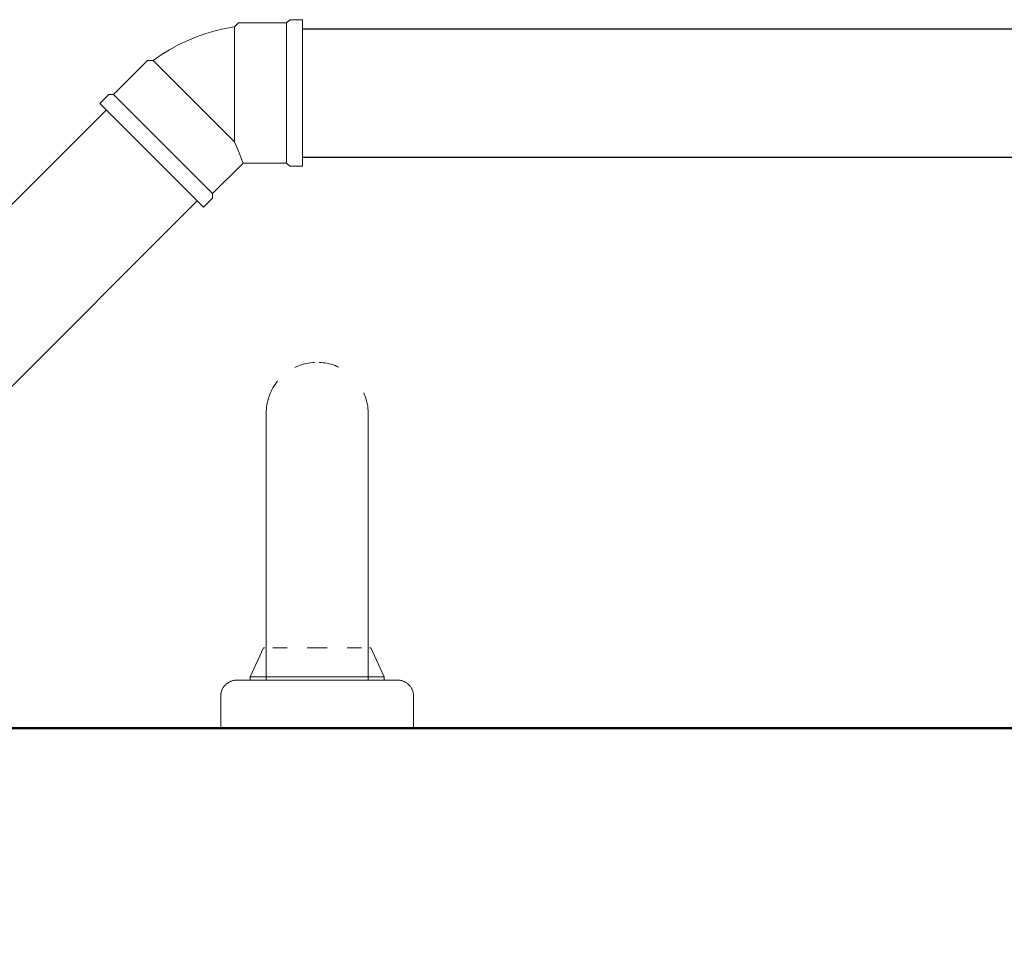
# Model space of a CAD drawing. Header units: millimetres. Extents: x 567 to 934, y -1 to 364.
# Tile 110 of 256: x 611.174 to 611.787, y 106.434 to 107.015. Entities that reach past the tile are written whole.
import ezdxf

# ---------------------------------------------------------------- set-up
doc = ezdxf.new("R2010")
doc.units = ezdxf.units.MM
doc.header["$MEASUREMENT"] = 0
doc.linetypes.add('NULL', pattern=[0])
for name, color, linetype, lineweight in [('A-WALL', 7, 'Continuous', 25), ('Peças hidrossanitárias', 7, 'Continuous', 13), ('Simbolos', 14, 'Continuous', 20), ('Simbolos_int', 14, 'Continuous', 15), ('TQ-Condutos', 14, 'Continuous', 25), ('TQ-Textos conduto', 7, 'Continuous', 9)]:
    doc.layers.add(name, color=color, linetype=linetype, lineweight=lineweight)
doc.layers.add('ARQ FINA', color=8, linetype='Continuous')
doc.styles.add('Arial', font='arial.ttf')

msp = doc.modelspace()

# ---------------------------------------------------------------- linework, layer by layer
at = {"layer": 'A-WALL', "color": 8, "lineweight": 50}
msp.add_line((614.15911, 106.57416), (610.55911, 106.57416), dxfattribs=at)
at = {"layer": 'ARQ FINA', "lineweight": 5}
for points in [[(611.3453, 106.79875), (611.34645, 106.79928), (611.34762, 106.79977), (611.34881, 106.8002), (611.35002, 106.80059), (611.35124, 106.80093), (611.35248, 106.80122), (611.35372, 106.80146), (611.35497, 106.80165), (611.35623, 106.80179), (611.3575, 106.80188)], [(611.36038, 106.8019), (611.36164, 106.80182), (611.3629, 106.80169), (611.36416, 106.80152), (611.36541, 106.80129), (611.36664, 106.80101), (611.36787, 106.80069), (611.36908, 106.80031), (611.37028, 106.79989), (611.37145, 106.79942), (611.37261, 106.7989)], [(611.32741, 106.77022), (611.32743, 106.77149), (611.32751, 106.77275), (611.32764, 106.77402), (611.32781, 106.77527), (611.32804, 106.77652), (611.32832, 106.77776), (611.32864, 106.77898), (611.32902, 106.78019), (611.32944, 106.78139), (611.32991, 106.78257), (611.33043, 106.78372), (611.33099, 106.78486), (611.3316, 106.78597), (611.33225, 106.78706), (611.33294, 106.78812), (611.33368, 106.78915), (611.33446, 106.79015)], [(611.38817, 106.78288), (611.38865, 106.78171), (611.38909, 106.78052), (611.38948, 106.77931), (611.38982, 106.77809), (611.39011, 106.77685), (611.39035, 106.77561), (611.39054, 106.77436), (611.39068, 106.7731), (611.39077, 106.77183), (611.39081, 106.77056), (611.39081, 106.77022)], [(611.32741, 106.77022), (611.32741, 106.77014), (611.32741, 106.76988), (611.32741, 106.76946), (611.32741, 106.76887), (611.32741, 106.76811), (611.32741, 106.76718), (611.32741, 106.76609), (611.32741, 106.76484), (611.32741, 106.76342), (611.32741, 106.76185), (611.32741, 106.76012), (611.32741, 106.75824), (611.32741, 106.7562), (611.32741, 106.75402), (611.32741, 106.7517), (611.32741, 106.74923), (611.32741, 106.74663), (611.32741, 106.7439), (611.32741, 106.74104), (611.32741, 106.73805), (611.32741, 106.73495), (611.32741, 106.73174), (611.32741, 106.72841), (611.32741, 106.72499), (611.32741, 106.72146), (611.32741, 106.71785), (611.32741, 106.71415), (611.32741, 106.71037), (611.32741, 106.70651), (611.32741, 106.70259), (611.32741, 106.69861), (611.32741, 106.69457), (611.32741, 106.69048), (611.32741, 106.68635), (611.32741, 106.68218), (611.32741, 106.67799), (611.32741, 106.67377), (611.32741, 106.66954), (611.32741, 106.6653), (611.32741, 106.66416)], [(611.32741, 106.7374), (611.32741, 106.74024), (611.32741, 106.74314), (611.32741, 106.7459), (611.32741, 106.74854), (611.32741, 106.75104), (611.32741, 106.75341), (611.32741, 106.75563), (611.32741, 106.7577), (611.32741, 106.75963), (611.32741, 106.7614), (611.32741, 106.76301), (611.32741, 106.76447), (611.32741, 106.76577), (611.32741, 106.7669), (611.32741, 106.76787), (611.32741, 106.76868), (611.32741, 106.76932), (611.32741, 106.76978), (611.32741, 106.77008), (611.32741, 106.77022), (611.32741, 106.77022)], [(611.39081, 106.66416), (611.39081, 106.6684), (611.39081, 106.67263), (611.39081, 106.67685), (611.39081, 106.68105), (611.39081, 106.68523), (611.39081, 106.68937), (611.39081, 106.69347), (611.39081, 106.69752), (611.39081, 106.70152), (611.39081, 106.70546), (611.39081, 106.70933), (611.39081, 106.71313), (611.39081, 106.71686), (611.39081, 106.7205), (611.39081, 106.72405), (611.39081, 106.7275), (611.39081, 106.73085), (611.39081, 106.73409), (611.39081, 106.73723), (611.39081, 106.74024), (611.39081, 106.74314), (611.39081, 106.7459), (611.39081, 106.74854), (611.39081, 106.75104), (611.39081, 106.75341), (611.39081, 106.75563), (611.39081, 106.7577), (611.39081, 106.75963), (611.39081, 106.7614), (611.39081, 106.76301), (611.39081, 106.76447), (611.39081, 106.76577), (611.39081, 106.7669), (611.39081, 106.76787), (611.39081, 106.76868), (611.39081, 106.76932), (611.39081, 106.76978), (611.39081, 106.77008), (611.39081, 106.77022), (611.39081, 106.77022)], [(611.39081, 106.77022), (611.39081, 106.77014), (611.39081, 106.76988), (611.39081, 106.76946), (611.39081, 106.76887), (611.39081, 106.76811), (611.39081, 106.76718), (611.39081, 106.76609), (611.39081, 106.76484), (611.39081, 106.76342), (611.39081, 106.76185), (611.39081, 106.76012), (611.39081, 106.75824), (611.39081, 106.7562), (611.39081, 106.75402), (611.39081, 106.7517), (611.39081, 106.74923), (611.39081, 106.74663), (611.39081, 106.7439)], [(611.32741, 106.66416), (611.32741, 106.6684), (611.32741, 106.67263), (611.32741, 106.67685), (611.32741, 106.68105), (611.32741, 106.68523), (611.32741, 106.68937), (611.32741, 106.69347), (611.32741, 106.69752), (611.32741, 106.70152), (611.32741, 106.70546), (611.32741, 106.70933), (611.32741, 106.71313), (611.32741, 106.71686), (611.32741, 106.7205), (611.32741, 106.72405), (611.32741, 106.7275), (611.32741, 106.73085), (611.32741, 106.73409), (611.32741, 106.73723)], [(611.39081, 106.71785), (611.39081, 106.71415), (611.39081, 106.71037), (611.39081, 106.70651), (611.39081, 106.70259), (611.39081, 106.69861), (611.39081, 106.69457), (611.39081, 106.69048), (611.39081, 106.68635), (611.39081, 106.68218), (611.39081, 106.67799), (611.39081, 106.67377), (611.39081, 106.66954), (611.39081, 106.6653)], [(611.29911, 106.59416), (611.29912, 106.59456), (611.29914, 106.59495), (611.29918, 106.59535), (611.29924, 106.59575), (611.29931, 106.59614), (611.29939, 106.59653), (611.2995, 106.59692), (611.29962, 106.5973), (611.29975, 106.59768), (611.2999, 106.59805), (611.30006, 106.59842), (611.30024, 106.59877), (611.30043, 106.59912), (611.30064, 106.59947), (611.30085, 106.5998), (611.30109, 106.60013), (611.30133, 106.60044), (611.30159, 106.60075), (611.30186, 106.60104), (611.30214, 106.60133), (611.30243, 106.6016), (611.30274, 106.60186), (611.30305, 106.60211), (611.30337, 106.60235), (611.3037, 106.60257), (611.30405, 106.60278), (611.30439, 106.60298), (611.30475, 106.60316), (611.30511, 106.60332), (611.30548, 106.60348), (611.30586, 106.60361), (611.30624, 106.60374), (611.30663, 106.60384), (611.30702, 106.60393), (611.30741, 106.60401), (611.3078, 106.60407), (611.3082, 106.60411), (611.3086, 106.60414), (611.309, 106.60416), (611.30911, 106.60416)], [(611.29914, 106.59495), (611.29918, 106.59535), (611.29924, 106.59575), (611.29931, 106.59614), (611.29939, 106.59653), (611.2995, 106.59692), (611.29962, 106.5973), (611.29975, 106.59768), (611.2999, 106.59805), (611.30006, 106.59842), (611.30024, 106.59877), (611.30043, 106.59912), (611.30064, 106.59947), (611.30085, 106.5998), (611.30109, 106.60013), (611.30133, 106.60044), (611.30159, 106.60075), (611.30186, 106.60104), (611.30214, 106.60133), (611.30243, 106.6016), (611.30274, 106.60186), (611.30305, 106.60211), (611.30337, 106.60235), (611.3037, 106.60257), (611.30405, 106.60278), (611.30439, 106.60298), (611.30475, 106.60316), (611.30511, 106.60332), (611.30548, 106.60348), (611.30586, 106.60361), (611.30624, 106.60374), (611.30663, 106.60384), (611.30702, 106.60393), (611.30741, 106.60401), (611.3078, 106.60407)], [(611.30911, 106.60416), (611.30915, 106.60416), (611.30927, 106.60416), (611.30947, 106.60416), (611.30975, 106.60416), (611.3101, 106.60416), (611.31054, 106.60416), (611.31106, 106.60416), (611.31165, 106.60416), (611.31231, 106.60416), (611.31305, 106.60416), (611.31387, 106.60416), (611.31476, 106.60416), (611.31572, 106.60416), (611.31675, 106.60416), (611.31784, 106.60416), (611.319, 106.60416)], [(611.40911, 106.60416), (611.40907, 106.60416), (611.40895, 106.60416), (611.40875, 106.60416), (611.40847, 106.60416), (611.40811, 106.60416), (611.40767, 106.60416), (611.40716, 106.60416), (611.40657, 106.60416), (611.4059, 106.60416), (611.40516, 106.60416), (611.40435, 106.60416), (611.40346, 106.60416), (611.4025, 106.60416), (611.40147, 106.60416), (611.40037, 106.60416), (611.39921, 106.60416), (611.39799, 106.60416), (611.3967, 106.60416), (611.39535, 106.60416), (611.39394, 106.60416), (611.39248, 106.60416), (611.39097, 106.60416), (611.3894, 106.60416), (611.38778, 106.60416), (611.38612, 106.60416), (611.38442, 106.60416), (611.38267, 106.60416), (611.38089, 106.60416), (611.37907, 106.60416), (611.37723, 106.60416), (611.37535, 106.60416), (611.37344, 106.60416), (611.37152, 106.60416), (611.36957, 106.60416), (611.36761, 106.60416), (611.36563, 106.60416), (611.36364, 106.60416), (611.36165, 106.60416), (611.35965, 106.60416), (611.35765, 106.60416), (611.35565, 106.60416), (611.35366, 106.60416), (611.35168, 106.60416), (611.3497, 106.60416), (611.34775, 106.60416), (611.34581, 106.60416), (611.34389, 106.60416), (611.342, 106.60416), (611.34014, 106.60416), (611.3383, 106.60416), (611.3365, 106.60416), (611.33473, 106.60416), (611.33301, 106.60416), (611.33132, 106.60416), (611.32968, 106.60416), (611.32809, 106.60416), (611.32655, 106.60416), (611.32506, 106.60416), (611.32362, 106.60416), (611.32224, 106.60416), (611.32092, 106.60416), (611.31966, 106.60416), (611.31846, 106.60416), (611.31733, 106.60416), (611.31626, 106.60416), (611.31527, 106.60416), (611.31434, 106.60416), (611.31349, 106.60416), (611.3127, 106.60416), (611.312, 106.60416), (611.31136, 106.60416), (611.31081, 106.60416), (611.31033, 106.60416), (611.30993, 106.60416), (611.30961, 106.60416), (611.30937, 106.60416), (611.3092, 106.60416), (611.30912, 106.60416), (611.30911, 106.60416)], [(611.31387, 106.60416), (611.31476, 106.60416), (611.31572, 106.60416), (611.31675, 106.60416), (611.31784, 106.60416), (611.319, 106.60416)], [(611.31846, 106.60416), (611.31733, 106.60416), (611.31626, 106.60416), (611.31527, 106.60416), (611.31434, 106.60416)], [(611.40435, 106.60416), (611.40346, 106.60416), (611.4025, 106.60416), (611.40147, 106.60416), (611.40037, 106.60416), (611.39921, 106.60416)], [(611.39976, 106.60416), (611.40089, 106.60416), (611.40195, 106.60416), (611.40295, 106.60416), (611.40388, 106.60416), (611.40473, 106.60416), (611.40551, 106.60416), (611.40622, 106.60416), (611.40685, 106.60416), (611.40741, 106.60416), (611.40789, 106.60416), (611.40829, 106.60416), (611.40861, 106.60416), (611.40885, 106.60416), (611.40901, 106.60416), (611.4091, 106.60416), (611.40911, 106.60416)], [(611.39976, 106.60416), (611.40089, 106.60416), (611.40195, 106.60416), (611.40295, 106.60416), (611.40388, 106.60416)], [(611.40911, 106.60416), (611.40951, 106.60415), (611.40991, 106.60412), (611.41031, 106.60408), (611.4107, 106.60403), (611.41109, 106.60396), (611.41148, 106.60387), (611.41187, 106.60377), (611.41225, 106.60365), (611.41263, 106.60351), (611.413, 106.60337), (611.41337, 106.6032), (611.41373, 106.60303), (611.41408, 106.60283), (611.41442, 106.60263), (611.41475, 106.60241), (611.41508, 106.60218), (611.4154, 106.60193), (611.4157, 106.60167), (611.416, 106.6014), (611.41628, 106.60112), (611.41655, 106.60083), (611.41682, 106.60053), (611.41706, 106.60021), (611.4173, 106.59989), (611.41752, 106.59956), (611.41773, 106.59922), (611.41793, 106.59887), (611.41811, 106.59851), (611.41828, 106.59815), (611.41843, 106.59778), (611.41857, 106.5974), (611.41869, 106.59702), (611.4188, 106.59664), (611.41889, 106.59625), (611.41896, 106.59586), (611.41902, 106.59546), (611.41907, 106.59506), (611.4191, 106.59466), (611.41911, 106.59426), (611.41911, 106.59416)], [(611.41031, 106.60408), (611.4107, 106.60403), (611.41109, 106.60396), (611.41148, 106.60387), (611.41187, 106.60377), (611.41225, 106.60365), (611.41263, 106.60351), (611.413, 106.60337), (611.41337, 106.6032), (611.41373, 106.60303), (611.41408, 106.60283), (611.41442, 106.60263), (611.41475, 106.60241), (611.41508, 106.60218), (611.4154, 106.60193), (611.4157, 106.60167), (611.416, 106.6014), (611.41628, 106.60112), (611.41655, 106.60083), (611.41682, 106.60053), (611.41706, 106.60021), (611.4173, 106.59989), (611.41752, 106.59956), (611.41773, 106.59922), (611.41793, 106.59887), (611.41811, 106.59851), (611.41828, 106.59815), (611.41843, 106.59778), (611.41857, 106.5974), (611.41869, 106.59702), (611.4188, 106.59664), (611.41889, 106.59625), (611.41896, 106.59586), (611.41902, 106.59546), (611.41907, 106.59506)]]:
    msp.add_lwpolyline(points, dxfattribs=at)
at = {"layer": 'Peças hidrossanitárias', "color": 8}
for p, q in [((611.32741, 106.66416), (611.32741, 106.60416)), ((611.39081, 106.60416), (611.39081, 106.66416)), ((611.32581, 106.62416), (611.31741, 106.60615)), ((611.32581, 106.62416), (611.32645, 106.62416)), ((611.33156, 106.62416), (611.3404, 106.62416)), ((611.35286, 106.62416), (611.36536, 106.62416)), ((611.37781, 106.62416), (611.38666, 106.62416)), ((611.39164, 106.62416), (611.39241, 106.62416)), ((611.4008, 106.60615), (611.39241, 106.62416)), ((611.31741, 106.60615), (611.31741, 106.60416)), ((611.31741, 106.60615), (611.4008, 106.60615)), ((611.31741, 106.60615), (611.31741, 106.60416)), ((611.4008, 106.60416), (611.4008, 106.60615)), ((611.4008, 106.60416), (611.4008, 106.60615)), ((611.29911, 106.59416), (611.29911, 106.57416)), ((611.41911, 106.57416), (611.41911, 106.59416))]:
    msp.add_line(p, q, dxfattribs=at)
at = {"layer": 'Peças hidrossanitárias', "color": 8, "flags": 128}
for points in [[(611.3453, 106.79875), (611.34645, 106.79928), (611.34762, 106.79977), (611.34881, 106.8002), (611.35002, 106.80059), (611.35124, 106.80093), (611.35248, 106.80122), (611.35372, 106.80146), (611.35497, 106.80165), (611.35623, 106.80179), (611.3575, 106.80188)], [(611.36038, 106.8019), (611.36164, 106.80182), (611.3629, 106.80169), (611.36416, 106.80152), (611.36541, 106.80129), (611.36664, 106.80101), (611.36787, 106.80069), (611.36908, 106.80031), (611.37028, 106.79989), (611.37145, 106.79942), (611.37261, 106.7989)], [(611.32741, 106.77022), (611.32743, 106.77149), (611.32751, 106.77275), (611.32764, 106.77402), (611.32781, 106.77527), (611.32804, 106.77652), (611.32832, 106.77776), (611.32864, 106.77898), (611.32902, 106.78019), (611.32944, 106.78139), (611.32991, 106.78257), (611.33043, 106.78372), (611.33099, 106.78486), (611.3316, 106.78597), (611.33225, 106.78706), (611.33294, 106.78812), (611.33368, 106.78915), (611.33446, 106.79015)], [(611.38817, 106.78288), (611.38865, 106.78171), (611.38909, 106.78052), (611.38948, 106.77931), (611.38982, 106.77809), (611.39011, 106.77685), (611.39035, 106.77561), (611.39054, 106.77436), (611.39068, 106.7731), (611.39077, 106.77183), (611.39081, 106.77056), (611.39081, 106.77022)], [(611.32741, 106.77022), (611.32741, 106.77014), (611.32741, 106.76988), (611.32741, 106.76946), (611.32741, 106.76887), (611.32741, 106.76811), (611.32741, 106.76718), (611.32741, 106.76609), (611.32741, 106.76484), (611.32741, 106.76342), (611.32741, 106.76185), (611.32741, 106.76012), (611.32741, 106.75824), (611.32741, 106.7562), (611.32741, 106.75402), (611.32741, 106.7517), (611.32741, 106.74923), (611.32741, 106.74663), (611.32741, 106.7439), (611.32741, 106.74104), (611.32741, 106.73805), (611.32741, 106.73495), (611.32741, 106.73174), (611.32741, 106.72841), (611.32741, 106.72499), (611.32741, 106.72146), (611.32741, 106.71785), (611.32741, 106.71415), (611.32741, 106.71037), (611.32741, 106.70651), (611.32741, 106.70259), (611.32741, 106.69861), (611.32741, 106.69457), (611.32741, 106.69048), (611.32741, 106.68635), (611.32741, 106.68218), (611.32741, 106.67799), (611.32741, 106.67377), (611.32741, 106.66954), (611.32741, 106.6653), (611.32741, 106.66416)], [(611.32741, 106.73723), (611.32741, 106.74024), (611.32741, 106.74314), (611.32741, 106.7459), (611.32741, 106.74854), (611.32741, 106.75104), (611.32741, 106.75341), (611.32741, 106.75563), (611.32741, 106.7577), (611.32741, 106.75963), (611.32741, 106.7614), (611.32741, 106.76301), (611.32741, 106.76447), (611.32741, 106.76577), (611.32741, 106.7669), (611.32741, 106.76787), (611.32741, 106.76868), (611.32741, 106.76932), (611.32741, 106.76978), (611.32741, 106.77008), (611.32741, 106.77022), (611.32741, 106.77022)], [(611.39081, 106.66416), (611.39081, 106.6684), (611.39081, 106.67263), (611.39081, 106.67685), (611.39081, 106.68105), (611.39081, 106.68523), (611.39081, 106.68937), (611.39081, 106.69347), (611.39081, 106.69752), (611.39081, 106.70152), (611.39081, 106.70546), (611.39081, 106.70933), (611.39081, 106.71313), (611.39081, 106.71686), (611.39081, 106.7205), (611.39081, 106.72405), (611.39081, 106.7275), (611.39081, 106.73085), (611.39081, 106.73409), (611.39081, 106.73723), (611.39081, 106.74024), (611.39081, 106.74314), (611.39081, 106.7459), (611.39081, 106.74854), (611.39081, 106.75104), (611.39081, 106.75341), (611.39081, 106.75563), (611.39081, 106.7577), (611.39081, 106.75963), (611.39081, 106.7614), (611.39081, 106.76301), (611.39081, 106.76447), (611.39081, 106.76577), (611.39081, 106.7669), (611.39081, 106.76787), (611.39081, 106.76868), (611.39081, 106.76932), (611.39081, 106.76978), (611.39081, 106.77008), (611.39081, 106.77022), (611.39081, 106.77022)], [(611.39081, 106.77022), (611.39081, 106.77014), (611.39081, 106.76988), (611.39081, 106.76946), (611.39081, 106.76887), (611.39081, 106.76811), (611.39081, 106.76718), (611.39081, 106.76609), (611.39081, 106.76484), (611.39081, 106.76342), (611.39081, 106.76185), (611.39081, 106.76012), (611.39081, 106.75824), (611.39081, 106.7562), (611.39081, 106.75402), (611.39081, 106.7517), (611.39081, 106.74923), (611.39081, 106.74663), (611.39081, 106.7439)], [(611.32741, 106.66416), (611.32741, 106.6684), (611.32741, 106.67263), (611.32741, 106.67685), (611.32741, 106.68105), (611.32741, 106.68523), (611.32741, 106.68937), (611.32741, 106.69347), (611.32741, 106.69752), (611.32741, 106.70152), (611.32741, 106.70546), (611.32741, 106.70933), (611.32741, 106.71313), (611.32741, 106.71686), (611.32741, 106.7205), (611.32741, 106.72405), (611.32741, 106.7275), (611.32741, 106.73085), (611.32741, 106.73409), (611.32741, 106.73688)], [(611.39081, 106.71785), (611.39081, 106.71415), (611.39081, 106.71037), (611.39081, 106.70651), (611.39081, 106.70259), (611.39081, 106.69861), (611.39081, 106.69457), (611.39081, 106.69048), (611.39081, 106.68635), (611.39081, 106.68218), (611.39081, 106.67799), (611.39081, 106.67377), (611.39081, 106.66954), (611.39081, 106.6653)], [(611.29911, 106.59416), (611.29912, 106.59456), (611.29914, 106.59495), (611.29918, 106.59535), (611.29924, 106.59575), (611.29931, 106.59614), (611.29939, 106.59653), (611.2995, 106.59692), (611.29962, 106.5973), (611.29975, 106.59768), (611.2999, 106.59805), (611.30006, 106.59842), (611.30024, 106.59877), (611.30043, 106.59912), (611.30064, 106.59947), (611.30085, 106.5998), (611.30109, 106.60013), (611.30133, 106.60044), (611.30159, 106.60075), (611.30186, 106.60104), (611.30214, 106.60133), (611.30243, 106.6016), (611.30274, 106.60186), (611.30305, 106.60211), (611.30337, 106.60235), (611.3037, 106.60257), (611.30405, 106.60278), (611.30439, 106.60298), (611.30475, 106.60316), (611.30511, 106.60332), (611.30548, 106.60348), (611.30586, 106.60361), (611.30624, 106.60374), (611.30663, 106.60384), (611.30702, 106.60393), (611.30741, 106.60401), (611.3078, 106.60407), (611.3082, 106.60411), (611.3086, 106.60414), (611.309, 106.60416), (611.30911, 106.60416)], [(611.29914, 106.59495), (611.29918, 106.59535), (611.29924, 106.59575), (611.29931, 106.59614), (611.29939, 106.59653), (611.2995, 106.59692), (611.29962, 106.5973), (611.29975, 106.59768), (611.2999, 106.59805), (611.30006, 106.59842), (611.30024, 106.59877), (611.30043, 106.59912), (611.30064, 106.59947), (611.30085, 106.5998), (611.30109, 106.60013), (611.30133, 106.60044), (611.30159, 106.60075), (611.30186, 106.60104), (611.30214, 106.60133), (611.30243, 106.6016), (611.30274, 106.60186), (611.30305, 106.60211), (611.30337, 106.60235), (611.3037, 106.60257), (611.30405, 106.60278), (611.30439, 106.60298), (611.30475, 106.60316), (611.30511, 106.60332), (611.30548, 106.60348), (611.30586, 106.60361), (611.30624, 106.60374), (611.30663, 106.60384), (611.30702, 106.60393), (611.30741, 106.60401), (611.3078, 106.60407)], [(611.30911, 106.60416), (611.30915, 106.60416), (611.30927, 106.60416), (611.30947, 106.60416), (611.30975, 106.60416), (611.3101, 106.60416), (611.31054, 106.60416), (611.31106, 106.60416), (611.31165, 106.60416), (611.31231, 106.60416), (611.31305, 106.60416), (611.31387, 106.60416), (611.31476, 106.60416), (611.31572, 106.60416), (611.31675, 106.60416), (611.31784, 106.60416), (611.319, 106.60416)], [(611.40911, 106.60416), (611.40907, 106.60416), (611.40895, 106.60416), (611.40875, 106.60416), (611.40847, 106.60416), (611.40811, 106.60416), (611.40767, 106.60416), (611.40716, 106.60416), (611.40657, 106.60416), (611.4059, 106.60416), (611.40516, 106.60416), (611.40435, 106.60416), (611.40346, 106.60416), (611.4025, 106.60416), (611.40147, 106.60416), (611.40037, 106.60416), (611.39921, 106.60416), (611.39799, 106.60416), (611.3967, 106.60416), (611.39535, 106.60416), (611.39394, 106.60416), (611.39248, 106.60416), (611.39097, 106.60416), (611.3894, 106.60416), (611.38778, 106.60416), (611.38612, 106.60416), (611.38442, 106.60416), (611.38267, 106.60416), (611.38089, 106.60416), (611.37907, 106.60416), (611.37723, 106.60416), (611.37535, 106.60416), (611.37344, 106.60416), (611.37152, 106.60416), (611.36957, 106.60416), (611.36761, 106.60416), (611.36563, 106.60416), (611.36364, 106.60416), (611.36165, 106.60416), (611.35965, 106.60416), (611.35765, 106.60416), (611.35565, 106.60416), (611.35366, 106.60416), (611.35168, 106.60416), (611.3497, 106.60416), (611.34775, 106.60416), (611.34581, 106.60416), (611.34389, 106.60416), (611.342, 106.60416), (611.34014, 106.60416), (611.3383, 106.60416), (611.3365, 106.60416), (611.33473, 106.60416), (611.33301, 106.60416), (611.33132, 106.60416), (611.32968, 106.60416), (611.32809, 106.60416), (611.32655, 106.60416), (611.32506, 106.60416), (611.32362, 106.60416), (611.32224, 106.60416), (611.32092, 106.60416), (611.31966, 106.60416), (611.31846, 106.60416), (611.31733, 106.60416), (611.31626, 106.60416), (611.31527, 106.60416), (611.31434, 106.60416), (611.31349, 106.60416), (611.3127, 106.60416), (611.312, 106.60416), (611.31136, 106.60416), (611.31081, 106.60416), (611.31033, 106.60416), (611.30993, 106.60416), (611.30961, 106.60416), (611.30937, 106.60416), (611.3092, 106.60416), (611.30912, 106.60416), (611.30911, 106.60416)], [(611.31387, 106.60416), (611.31476, 106.60416), (611.31572, 106.60416), (611.31675, 106.60416), (611.31784, 106.60416), (611.319, 106.60416)], [(611.31846, 106.60416), (611.31733, 106.60416), (611.31626, 106.60416), (611.31527, 106.60416), (611.31434, 106.60416)], [(611.40435, 106.60416), (611.40346, 106.60416), (611.4025, 106.60416), (611.40147, 106.60416), (611.40037, 106.60416), (611.39921, 106.60416)], [(611.39976, 106.60416), (611.40089, 106.60416), (611.40195, 106.60416), (611.40295, 106.60416), (611.40388, 106.60416), (611.40473, 106.60416), (611.40551, 106.60416), (611.40622, 106.60416), (611.40685, 106.60416), (611.40741, 106.60416), (611.40789, 106.60416), (611.40829, 106.60416), (611.40861, 106.60416), (611.40885, 106.60416), (611.40901, 106.60416), (611.4091, 106.60416), (611.40911, 106.60416)], [(611.39976, 106.60416), (611.40089, 106.60416), (611.40195, 106.60416), (611.40295, 106.60416), (611.40388, 106.60416)], [(611.40911, 106.60416), (611.40951, 106.60415), (611.40991, 106.60412), (611.41031, 106.60408), (611.4107, 106.60403), (611.41109, 106.60396), (611.41148, 106.60387), (611.41187, 106.60377), (611.41225, 106.60365), (611.41263, 106.60351), (611.413, 106.60337), (611.41337, 106.6032), (611.41373, 106.60303), (611.41408, 106.60283), (611.41442, 106.60263), (611.41475, 106.60241), (611.41508, 106.60218), (611.4154, 106.60193), (611.4157, 106.60167), (611.416, 106.6014), (611.41628, 106.60112), (611.41655, 106.60083), (611.41682, 106.60053), (611.41706, 106.60021), (611.4173, 106.59989), (611.41752, 106.59956), (611.41773, 106.59922), (611.41793, 106.59887), (611.41811, 106.59851), (611.41828, 106.59815), (611.41843, 106.59778), (611.41857, 106.5974), (611.41869, 106.59702), (611.4188, 106.59664), (611.41889, 106.59625), (611.41896, 106.59586), (611.41902, 106.59546), (611.41907, 106.59506), (611.4191, 106.59466), (611.41911, 106.59426), (611.41911, 106.59416)], [(611.41031, 106.60408), (611.4107, 106.60403), (611.41109, 106.60396), (611.41148, 106.60387), (611.41187, 106.60377), (611.41225, 106.60365), (611.41263, 106.60351), (611.413, 106.60337), (611.41337, 106.6032), (611.41373, 106.60303), (611.41408, 106.60283), (611.41442, 106.60263), (611.41475, 106.60241), (611.41508, 106.60218), (611.4154, 106.60193), (611.4157, 106.60167), (611.416, 106.6014), (611.41628, 106.60112), (611.41655, 106.60083), (611.41682, 106.60053), (611.41706, 106.60021), (611.4173, 106.59989), (611.41752, 106.59956), (611.41773, 106.59922), (611.41793, 106.59887), (611.41811, 106.59851), (611.41828, 106.59815), (611.41843, 106.59778), (611.41857, 106.5974), (611.41869, 106.59702), (611.4188, 106.59664), (611.41889, 106.59625), (611.41896, 106.59586), (611.41902, 106.59546), (611.41907, 106.59506)]]:
    msp.add_lwpolyline(points, dxfattribs=at)
at = {"layer": 'Simbolos'}
for p, q in [((611.31007, 107.01313), (611.30767, 107.01072)), ((611.34005, 107.01313), (611.31007, 107.01313)), ((611.34206, 107.01513), (611.34005, 107.01313)), ((611.35006, 107.01513), (611.34206, 107.01513)), ((611.35006, 106.92392), (611.35006, 107.01513)), ((611.23242, 106.96854), (611.25363, 106.98975)), ((611.25363, 106.98975), (611.25702, 106.98975)), ((611.22393, 106.96288), (611.22959, 106.96854)), ((611.28842, 106.89839), (611.22393, 106.96288)), ((611.22959, 106.96854), (611.23242, 106.96854)), ((611.29408, 106.90688), (611.31313, 106.92592)), ((611.34005, 106.92592), (611.31313, 106.92592)), ((611.34206, 106.92392), (611.34005, 106.92592)), ((611.35006, 106.92392), (611.34206, 106.92392)), ((611.28842, 106.89839), (611.29408, 106.90405)), ((611.29408, 106.90405), (611.29408, 106.90688))]:
    msp.add_line(p, q, dxfattribs=at)
msp.add_lwpolyline([(611.30767, 107.01072), (611.30162, 107.00961), (611.29565, 107.00818), (611.28975, 107.00644), (611.28396, 107.00439), (611.27828, 107.00203), (611.27273, 106.99939), (611.26733, 106.99645), (611.26209, 106.99323), (611.25703, 106.98975)], dxfattribs=at)
at = {"layer": 'Simbolos_int'}
for p, q in [((611.34005, 106.92592), (611.34005, 107.01313)), ((611.30767, 107.01072), (611.30767, 106.93911)), ((611.30767, 106.93911), (611.25702, 106.98975)), ((611.23242, 106.96854), (611.29408, 106.90688)), ((611.30767, 106.93911), (611.31007, 106.93331)), ((611.31007, 106.93331), (611.31313, 106.92592))]:
    msp.add_line(p, q, dxfattribs=at)
at = {"layer": 'TQ-Condutos'}
for p, q in [((611.35006, 107.00953), (613.71378, 107.00953)), ((610.85714, 106.58817), (611.22789, 106.95892)), ((611.35006, 106.92953), (613.71378, 106.92953)), ((610.90315, 106.52104), (611.28446, 106.90235))]:
    msp.add_line(p, q, dxfattribs=at)

# ---------------------------------------------------------------- texts
at = {"layer": 'TQ-Textos conduto', "linetype": 'NULL', "insert": (611.1198, 106.19888), "char_height": 0.2, "width": 0.9628049, "attachment_point": 8, "rotation": 314.99989, "line_spacing_factor": 0.6, "style": 'Arial'}
msp.add_mtext('ø40', dxfattribs=at)

doc.saveas('drawing.dxf')
